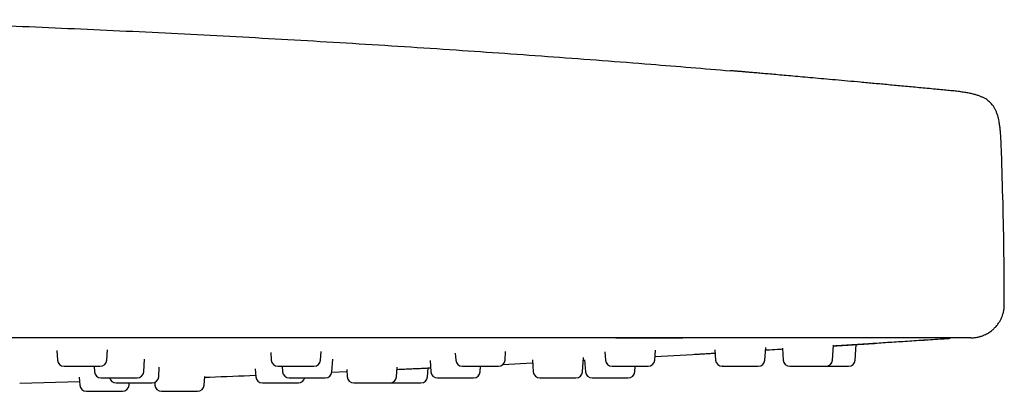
# Model space of a CAD drawing. Header units: millimetres. Extents: x 8 to 1577, y 12 to 2534.
# Tile 127 of 128: x 1518 to 1577, y 2398 to 2420. Entities that reach past the tile are written whole.
import ezdxf

# ---------------------------------------------------------------- set-up
doc = ezdxf.new("R2010")
doc.units = ezdxf.units.MM

msp = doc.modelspace()

# ---------------------------------------------------------------- linework, layer by layer
at = {"color": 7, "linetype": 'Continuous', "lineweight": 30}
for p, q in [((1573.14, 2416.23), (1573.128, 2416.226)), ((1573.14, 2416.23), (1573.139, 2416.23)), ((1520.097, 2400.643), (1520.137, 2400.07)), ((1523.089, 2400.07), (1523.132, 2400.679)), ((1535.883, 2400.07), (1535.918, 2400.577)), ((1546.927, 2400.07), (1546.962, 2400.573)), ((1552.899, 2400.553), (1552.933, 2400.07)), ((1555.885, 2400.07), (1555.927, 2400.667)), ((1559.492, 2400.669), (1559.534, 2400.07)), ((1562.486, 2400.07), (1562.538, 2400.816)), ((1563.527, 2400.773), (1563.576, 2400.07)), ((1566.528, 2400.07), (1566.589, 2400.949)), ((1567.889, 2400.07), (1567.954, 2400.998)), ((1525.299, 2399.37), (1525.352, 2400.125)), ((1532.899, 2400.52), (1532.931, 2400.07)), ((1536.562, 2399.37), (1536.614, 2400.114)), ((1542.44, 2400.045), (1542.487, 2399.37)), ((1543.945, 2400.489), (1543.975, 2400.07)), ((1548.565, 2400.081), (1548.615, 2399.37)), ((1551.567, 2399.37), (1551.627, 2400.221)), ((1551.615, 2400.05), (1551.695, 2400.054)), ((1551.693, 2400.086), (1551.743, 2399.37)), ((1555.9, 2400.28), (1558.159, 2400.407)), ((1522.324, 2399.698), (1522.347, 2399.37)), ((1526.194, 2399.07), (1526.233, 2399.634)), ((1531.974, 2399.534), (1532.006, 2399.07)), ((1533.587, 2399.698), (1533.61, 2399.37)), ((1536.558, 2399.339), (1537.456, 2399.376)), ((1537.447, 2399.507), (1537.477, 2399.07)), ((1540.429, 2399.07), (1540.469, 2399.633)), ((1542.289, 2399.07), (1542.326, 2399.599)), ((1545.439, 2399.37), (1545.462, 2399.698)), ((1546.797, 2399.806), (1548.578, 2399.892)), ((1554.695, 2399.37), (1554.718, 2399.698)), ((1517.875, 2398.678), (1521.451, 2398.788)), ((1521.433, 2399.05), (1521.467, 2398.57)), ((1528.917, 2398.57), (1528.954, 2399.092)), ((1524.419, 2398.57), (1524.428, 2398.698)), ((1525.954, 2398.731), (1525.965, 2398.57))]:
    msp.add_line(p, q, dxfattribs=at)
for centre, start, end in [((1520.536, 2400.098), 184, 270), ((1522.69, 2400.098), 270, 356), ((1533.33, 2400.098), 184, 270), ((1535.484, 2400.098), 270, 356), ((1544.374, 2400.098), 184, 270), ((1546.528, 2400.098), 270, 356), ((1553.332, 2400.098), 184, 270), ((1555.486, 2400.098), 270, 356), ((1559.933, 2400.098), 184, 270), ((1562.087, 2400.098), 270, 356), ((1563.975, 2400.098), 184, 270), ((1566.129, 2400.098), 270, 356), ((1567.49, 2400.098), 270, 356), ((1522.746, 2399.398), 184, 270), ((1524.9, 2399.398), 270, 356), ((1534.009, 2399.398), 184, 270), ((1536.163, 2399.398), 270, 356), ((1542.886, 2399.398), 184, 270), ((1545.04, 2399.398), 270, 356), ((1549.014, 2399.398), 184, 270), ((1551.168, 2399.398), 270, 356), ((1552.142, 2399.398), 184, 270), ((1554.296, 2399.398), 270, 356), ((1523.641, 2399.098), 194.64801, 270), ((1525.795, 2399.098), 270, 356), ((1532.405, 2399.098), 184, 270), ((1534.559, 2399.098), 270, 345.29727), ((1537.876, 2399.098), 184, 270), ((1540.03, 2399.098), 270, 356), ((1541.89, 2399.098), 270, 356), ((1521.866, 2398.598), 184, 270), ((1524.02, 2398.598), 270, 356), ((1526.364, 2398.598), 184, 270), ((1528.518, 2398.598), 270, 356)]:
    msp.add_arc(centre, 0.4, start, end, dxfattribs=at)
for points, knots in [([(1506.813, 2420.43), (1508.88, 2420.365), (1513.015, 2420.233), (1519.215, 2419.987), (1525.413, 2419.705), (1531.61, 2419.384), (1537.804, 2419.025), (1543.878, 2418.635), (1549.83, 2418.216), (1555.308, 2417.802), (1558.839, 2417.508), (1560.428, 2417.376)], [0, 0, 0, 0, 0.1155251, 0.2310557, 0.3465884, 0.4621198, 0.5776462, 0.6931644, 0.8020719, 0.9109718, 1, 1, 1, 1]), ([(1573.128, 2416.227), (1572.982, 2416.241), (1572.511, 2416.287), (1571.727, 2416.361), (1570.79, 2416.449), (1569.894, 2416.533), (1569.037, 2416.612), (1568.221, 2416.687), (1567.445, 2416.758), (1566.71, 2416.824), (1566.014, 2416.887), (1565.359, 2416.945), (1564.744, 2417), (1564.17, 2417.051), (1563.635, 2417.098), (1563.141, 2417.142), (1562.687, 2417.182), (1562.273, 2417.218), (1561.899, 2417.251), (1561.566, 2417.28), (1561.273, 2417.305), (1561.021, 2417.327), (1560.81, 2417.346), (1560.64, 2417.36), (1560.508, 2417.372), (1560.455, 2417.376), (1560.428, 2417.379)], [0, 0, 0, 0, 0.028593, 0.09264, 0.15411, 0.213041, 0.269473, 0.323454, 0.375039, 0.424289, 0.471276, 0.516082, 0.558801, 0.599543, 0.638434, 0.675618, 0.71126, 0.745547, 0.778689, 0.810919, 0.842488, 0.873665, 0.904727, 0.935955, 0.967625, 1, 1, 1, 1]), ([(1576.644, 2412.486), (1576.639, 2412.625), (1576.63, 2412.889), (1576.613, 2413.264), (1576.591, 2413.597), (1576.565, 2413.887), (1576.534, 2414.136), (1576.499, 2414.346), (1576.462, 2414.52), (1576.425, 2414.663), (1576.389, 2414.778), (1576.356, 2414.872), (1576.323, 2414.953), (1576.288, 2415.03), (1576.25, 2415.104), (1576.208, 2415.179), (1576.156, 2415.259), (1576.09, 2415.349), (1576.011, 2415.438), (1575.92, 2415.526), (1575.818, 2415.609), (1575.695, 2415.692), (1575.552, 2415.77), (1575.391, 2415.842), (1575.209, 2415.907), (1575, 2415.968), (1574.761, 2416.023), (1574.493, 2416.073), (1574.195, 2416.117), (1573.868, 2416.157), (1573.513, 2416.194), (1573.267, 2416.218), (1573.14, 2416.23)], [0, 0, 0, 0, 0.068123, 0.129749, 0.184304, 0.231793, 0.272566, 0.307156, 0.336152, 0.360123, 0.379564, 0.394949, 0.408905, 0.422648, 0.436212, 0.449632, 0.465181, 0.482951, 0.504577, 0.523447, 0.5448, 0.568964, 0.596394, 0.624219, 0.655597, 0.691018, 0.730943, 0.775756, 0.824755, 0.878713, 0.937354, 1, 1, 1, 1]), ([(1576.812, 2403.398), (1576.807, 2404.408), (1576.797, 2406.428), (1576.741, 2409.458), (1576.676, 2411.477), (1576.644, 2412.486)], [0, 0, 0, 0, 0.3333218, 0.6666585, 1, 1, 1, 1]), ([(1574.816, 2401.398), (1574.868, 2401.399), (1574.961, 2401.401), (1575.082, 2401.415), (1575.173, 2401.43), (1575.245, 2401.444), (1575.312, 2401.46), (1575.38, 2401.479), (1575.51, 2401.52), (1575.699, 2401.597), (1575.897, 2401.711), (1576.055, 2401.827), (1576.187, 2401.939), (1576.33, 2402.086), (1576.456, 2402.25), (1576.561, 2402.419), (1576.645, 2402.587), (1576.716, 2402.771), (1576.77, 2402.97), (1576.806, 2403.181), (1576.81, 2403.325), (1576.812, 2403.398)], [0, 0, 0, 0, 0.049535, 0.088609, 0.116403, 0.137511, 0.159296, 0.18183, 0.205116, 0.289732, 0.376763, 0.422165, 0.476894, 0.542249, 0.617844, 0.673586, 0.733203, 0.796244, 0.86216, 0.930315, 1, 1, 1, 1]), ([(1553.558, 2401.398), (1550.349, 2401.398), (1543.932, 2401.398), (1534.305, 2401.398), (1524.678, 2401.398), (1515.051, 2401.398), (1505.481, 2401.398), (1495.969, 2401.398), (1486.514, 2401.398), (1477.059, 2401.398), (1467.539, 2401.398), (1457.956, 2401.398), (1448.308, 2401.398), (1438.66, 2401.398), (1429.012, 2401.398), (1419.364, 2401.398), (1409.715, 2401.398), (1403.284, 2401.398), (1400.068, 2401.398)], [0, 0, 0, 0, 0.062736, 0.125466, 0.18819, 0.250909, 0.313625, 0.375218, 0.436809, 0.4984, 0.55999, 0.622838, 0.685689, 0.748542, 0.811398, 0.87426, 0.937127, 1, 1, 1, 1]), ([(1573.637, 2401.398), (1573.633, 2401.398), (1573.625, 2401.398), (1573.613, 2401.398), (1573.6, 2401.398), (1573.588, 2401.398), (1573.576, 2401.398), (1573.562, 2401.398), (1573.545, 2401.398), (1573.517, 2401.398), (1573.473, 2401.398), (1573.405, 2401.398), (1573.319, 2401.398), (1573.208, 2401.398), (1573.072, 2401.398), (1572.91, 2401.398), (1572.722, 2401.398), (1572.497, 2401.398), (1572.231, 2401.398), (1571.919, 2401.398), (1571.573, 2401.398), (1571.194, 2401.398), (1570.782, 2401.398), (1570.339, 2401.398), (1569.867, 2401.398), (1569.365, 2401.398), (1568.834, 2401.398), (1568.275, 2401.398), (1567.69, 2401.398), (1567.083, 2401.398), (1566.454, 2401.398), (1565.803, 2401.398), (1565.13, 2401.398), (1564.438, 2401.398), (1563.727, 2401.398), (1563.001, 2401.398), (1562.258, 2401.398), (1561.554, 2401.398), (1560.891, 2401.398), (1560.271, 2401.398), (1559.648, 2401.398), (1559.02, 2401.398), (1558.387, 2401.398), (1557.755, 2401.398), (1557.242, 2401.398), (1556.853, 2401.398), (1556.573, 2401.398), (1556.286, 2401.398), (1555.991, 2401.398), (1555.711, 2401.398), (1555.454, 2401.398), (1555.182, 2401.398), (1554.86, 2401.398), (1554.467, 2401.398), (1554.028, 2401.398), (1553.72, 2401.398), (1553.558, 2401.398)], [0, 0, 0, 0, 0.012425, 0.023874, 0.034347, 0.043843, 0.052364, 0.059908, 0.069102, 0.079476, 0.100309, 0.119925, 0.140441, 0.162575, 0.184128, 0.206202, 0.22821, 0.250005, 0.27506, 0.300033, 0.324979, 0.349951, 0.375001, 0.399975, 0.42491, 0.449858, 0.474871, 0.499999, 0.525138, 0.550155, 0.575104, 0.600034, 0.624997, 0.650057, 0.675033, 0.699978, 0.724947, 0.749993, 0.769809, 0.789789, 0.809958, 0.829532, 0.849436, 0.869821, 0.889006, 0.897515, 0.906239, 0.915179, 0.924335, 0.933709, 0.941332, 0.948298, 0.9591, 0.971317, 0.98495, 1, 1, 1, 1]), ([(1553.564, 2401.406), (1553.899, 2401.405), (1554.57, 2401.402), (1555.576, 2401.4), (1556.579, 2401.398), (1557.244, 2401.398), (1557.576, 2401.398)], [0, 0, 0, 0, 0.249907, 0.500057, 0.750171, 1, 1, 1, 1]), ([(1566.587, 2400.922), (1566.678, 2400.928), (1567.043, 2400.951), (1567.701, 2400.993), (1568.602, 2401.05), (1569.573, 2401.112), (1570.616, 2401.179), (1571.704, 2401.25), (1572.642, 2401.31), (1573.22, 2401.348), (1573.418, 2401.361)], [0, 0, 0, 0, 0.041311, 0.166798, 0.296364, 0.443632, 0.595903, 0.753206, 0.915566, 1, 1, 1, 1]), ([(1569.089, 2401.071), (1569.905, 2401.124), (1571.361, 2401.219), (1572.817, 2401.317), (1573.458, 2401.36)], [0, 0, 0, 0, 0.559998, 1, 1, 1, 1]), ([(1573.457, 2401.36), (1573.488, 2401.363), (1573.535, 2401.368), (1573.579, 2401.391), (1573.595, 2401.398)], [0, 0, 0, 0, 0.662655, 1, 1, 1, 1]), ([(1574.816, 2401.398), (1574.813, 2401.398), (1574.806, 2401.398), (1574.751, 2401.398), (1574.66, 2401.398), (1574.531, 2401.398), (1574.365, 2401.398), (1574.161, 2401.398), (1573.923, 2401.398), (1573.733, 2401.398), (1573.637, 2401.398)], [0, 0, 0, 0, 0.11998, 0.245677, 0.371377, 0.497083, 0.622796, 0.748519, 0.874253, 1, 1, 1, 1]), ([(1562.527, 2400.668), (1562.549, 2400.67), (1562.78, 2400.684), (1563.114, 2400.705), (1563.431, 2400.724), (1563.53, 2400.73)], [0, 0, 0, 0, 0.0680039, 0.7099622, 1, 1, 1, 1]), ([(1566.587, 2400.912), (1566.652, 2400.916), (1566.833, 2400.928), (1567.124, 2400.946), (1567.453, 2400.967), (1567.765, 2400.986), (1568.054, 2401.005), (1568.293, 2401.02), (1568.488, 2401.032), (1568.644, 2401.042), (1568.778, 2401.051), (1568.903, 2401.059), (1569.005, 2401.065), (1569.076, 2401.07), (1569.085, 2401.071), (1569.089, 2401.071)], [0, 0, 0, 0, 0.049117, 0.135022, 0.221869, 0.30837, 0.394242, 0.480985, 0.545554, 0.610621, 0.675575, 0.740116, 0.827142, 0.913262, 1, 1, 1, 1]), ([(1558.16, 2400.405), (1558.226, 2400.409), (1558.361, 2400.417), (1558.608, 2400.431), (1558.894, 2400.448), (1559.193, 2400.466), (1559.408, 2400.479), (1559.505, 2400.484)], [0, 0, 0, 0, 0.1932425, 0.3939937, 0.6029476, 0.8207193, 1, 1, 1, 1]), ([(1520.537, 2399.698), (1520.537, 2399.698), (1520.536, 2399.698), (1520.55, 2399.698), (1520.588, 2399.698), (1520.65, 2399.698), (1520.68, 2399.698)], [0, 0, 0, 0, 0.08371, 0.280266, 0.639901, 1, 1, 1, 1]), ([(1520.68, 2399.698), (1520.704, 2399.698), (1520.752, 2399.698), (1520.842, 2399.698), (1520.963, 2399.698), (1521.126, 2399.698), (1521.332, 2399.698), (1521.514, 2399.698), (1521.661, 2399.698), (1521.801, 2399.698), (1521.969, 2399.698), (1522.134, 2399.698), (1522.266, 2399.698), (1522.369, 2399.698), (1522.478, 2399.698), (1522.583, 2399.698), (1522.66, 2399.698), (1522.69, 2399.698), (1522.689, 2399.698), (1522.689, 2399.698)], [0, 0, 0, 0, 0.04811, 0.095878, 0.14407, 0.221945, 0.300009, 0.377884, 0.416737, 0.456051, 0.527933, 0.600004, 0.648072, 0.69584, 0.744076, 0.82195, 0.900015, 0.97789, 1, 1, 1, 1]), ([(1533.335, 2399.698), (1533.334, 2399.698), (1533.332, 2399.698), (1533.354, 2399.698), (1533.391, 2399.698), (1533.46, 2399.698), (1533.541, 2399.698), (1533.582, 2399.698)], [0, 0, 0, 0, 0.167115, 0.312803, 0.460215, 0.729934, 1, 1, 1, 1]), ([(1533.582, 2399.698), (1533.612, 2399.698), (1533.672, 2399.698), (1533.778, 2399.698), (1533.917, 2399.698), (1534.095, 2399.698), (1534.312, 2399.698), (1534.496, 2399.698), (1534.641, 2399.698), (1534.777, 2399.698), (1534.936, 2399.698), (1535.085, 2399.698), (1535.199, 2399.698), (1535.285, 2399.698), (1535.372, 2399.698), (1535.444, 2399.698), (1535.484, 2399.698), (1535.48, 2399.698), (1535.478, 2399.698)], [0, 0, 0, 0, 0.051547, 0.102727, 0.154363, 0.237801, 0.321443, 0.404881, 0.44651, 0.488632, 0.565649, 0.642869, 0.694372, 0.745552, 0.797234, 0.880672, 0.964314, 1, 1, 1, 1]), ([(1540.46, 2399.51), (1540.468, 2399.51), (1540.589, 2399.516), (1540.83, 2399.527), (1541.176, 2399.542), (1541.517, 2399.557), (1541.847, 2399.572), (1542.157, 2399.586), (1542.366, 2399.595), (1542.461, 2399.599), (1542.471, 2399.6)], [0, 0, 0, 0, 0.010837, 0.173408, 0.335406, 0.496376, 0.659123, 0.821191, 0.9821, 1, 1, 1, 1]), ([(1544.379, 2399.698), (1544.378, 2399.698), (1544.374, 2399.698), (1544.405, 2399.698), (1544.454, 2399.698), (1544.515, 2399.698), (1544.61, 2399.698), (1544.709, 2399.698), (1544.758, 2399.698)], [0, 0, 0, 0, 0.099928, 0.333574, 0.450144, 0.568095, 0.783908, 1, 1, 1, 1]), ([(1544.758, 2399.698), (1544.794, 2399.698), (1544.865, 2399.698), (1544.984, 2399.698), (1545.136, 2399.698), (1545.324, 2399.698), (1545.545, 2399.698), (1545.726, 2399.698), (1545.864, 2399.698), (1545.991, 2399.698), (1546.136, 2399.698), (1546.264, 2399.698), (1546.358, 2399.698), (1546.425, 2399.698), (1546.485, 2399.698), (1546.525, 2399.698), (1546.523, 2399.698), (1546.522, 2399.698)], [0, 0, 0, 0, 0.055509, 0.110623, 0.166227, 0.256078, 0.346148, 0.435999, 0.480827, 0.526187, 0.609124, 0.692278, 0.74774, 0.802853, 0.858507, 0.948358, 1, 1, 1, 1]), ([(1553.336, 2399.698), (1553.335, 2399.698), (1553.329, 2399.698), (1553.364, 2399.698), (1553.426, 2399.698), (1553.499, 2399.698), (1553.581, 2399.698), (1553.7, 2399.698), (1553.814, 2399.698), (1553.87, 2399.698)], [0, 0, 0, 0, 0.054682, 0.249878, 0.444599, 0.541749, 0.64005, 0.819909, 1, 1, 1, 1]), ([(1553.87, 2399.698), (1553.91, 2399.698), (1553.99, 2399.698), (1554.119, 2399.698), (1554.278, 2399.698), (1554.471, 2399.698), (1554.689, 2399.698), (1554.862, 2399.698), (1554.989, 2399.698), (1555.104, 2399.698), (1555.229, 2399.698), (1555.334, 2399.698), (1555.405, 2399.698), (1555.449, 2399.698), (1555.481, 2399.698), (1555.481, 2399.698), (1555.482, 2399.698)], [0, 0, 0, 0, 0.060131, 0.119835, 0.180069, 0.277403, 0.374973, 0.472307, 0.520868, 0.570005, 0.659849, 0.749928, 0.810008, 0.869712, 0.93, 1, 1, 1, 1]), ([(1559.934, 2399.698), (1559.934, 2399.698), (1559.93, 2399.698), (1559.955, 2399.698), (1560.026, 2399.698), (1560.121, 2399.698), (1560.214, 2399.698), (1560.315, 2399.698), (1560.454, 2399.698), (1560.579, 2399.698), (1560.641, 2399.698)], [0, 0, 0, 0, 0.0228338, 0.1897354, 0.3570447, 0.5239465, 0.6072173, 0.6914743, 0.8456377, 1, 1, 1, 1]), ([(1560.641, 2399.698), (1560.684, 2399.698), (1560.77, 2399.698), (1560.904, 2399.698), (1561.068, 2399.698), (1561.259, 2399.698), (1561.468, 2399.698), (1561.626, 2399.698), (1561.739, 2399.698), (1561.838, 2399.698), (1561.94, 2399.698), (1562.018, 2399.698), (1562.062, 2399.698), (1562.084, 2399.698), (1562.085, 2399.698), (1562.085, 2399.698)], [0, 0, 0, 0, 0.065597, 0.130727, 0.196436, 0.302615, 0.409054, 0.515234, 0.568209, 0.621812, 0.719822, 0.818088, 0.883629, 0.948758, 1, 1, 1, 1]), ([(1563.977, 2399.698), (1563.977, 2399.698), (1563.976, 2399.698), (1563.999, 2399.698), (1564.055, 2399.698), (1564.164, 2399.698), (1564.284, 2399.698), (1564.396, 2399.698), (1564.512, 2399.698), (1564.667, 2399.698), (1564.799, 2399.698), (1564.865, 2399.698)], [0, 0, 0, 0, 0.054627, 0.145074, 0.291097, 0.437476, 0.583499, 0.656353, 0.73007, 0.864948, 1, 1, 1, 1]), ([(1564.865, 2399.698), (1564.91, 2399.698), (1564.999, 2399.698), (1565.135, 2399.698), (1565.297, 2399.698), (1565.481, 2399.698), (1565.674, 2399.698), (1565.813, 2399.698), (1565.908, 2399.698), (1565.988, 2399.698), (1566.065, 2399.698), (1566.112, 2399.698), (1566.129, 2399.698), (1566.128, 2399.698), (1566.127, 2399.698)], [0, 0, 0, 0, 0.072161, 0.143808, 0.216092, 0.332897, 0.449987, 0.566791, 0.625068, 0.684034, 0.791851, 0.899951, 0.97205, 1, 1, 1, 1]), ([(1566.141, 2399.698), (1566.165, 2399.698), (1566.252, 2399.698), (1566.345, 2399.698), (1566.413, 2399.698)], [0, 0, 0, 0, 0.263745, 1, 1, 1, 1]), ([(1566.413, 2399.698), (1566.458, 2399.698), (1566.548, 2399.698), (1566.682, 2399.698), (1566.837, 2399.698), (1567.009, 2399.698), (1567.18, 2399.698), (1567.296, 2399.698), (1567.37, 2399.698), (1567.429, 2399.698), (1567.479, 2399.698), (1567.487, 2399.698), (1567.49, 2399.698)], [0, 0, 0, 0, 0.080183, 0.159795, 0.240115, 0.369905, 0.500013, 0.629803, 0.694558, 0.76008, 0.879883, 1, 1, 1, 1]), ([(1522.751, 2398.998), (1522.749, 2398.998), (1522.746, 2398.998), (1522.762, 2398.998), (1522.793, 2398.998), (1522.855, 2398.998), (1522.933, 2398.998), (1522.971, 2398.998)], [0, 0, 0, 0, 0.117232, 0.271645, 0.427887, 0.713759, 1, 1, 1, 1]), ([(1522.971, 2398.998), (1523, 2398.998), (1523.058, 2398.998), (1523.16, 2398.998), (1523.295, 2398.998), (1523.47, 2398.998), (1523.686, 2398.998), (1523.87, 2398.998), (1524.015, 2398.998), (1524.153, 2398.998), (1524.314, 2398.998), (1524.467, 2398.998), (1524.586, 2398.998), (1524.675, 2398.998), (1524.768, 2398.998), (1524.848, 2398.998), (1524.896, 2398.998), (1524.895, 2398.998), (1524.895, 2398.998)], [0, 0, 0, 0, 0.0507281, 0.101095, 0.15191, 0.2340221, 0.3163348, 0.3984471, 0.4394146, 0.4808673, 0.5566613, 0.6326538, 0.6833384, 0.7337054, 0.7845659, 0.8666781, 0.9489908, 1, 1, 1, 1]), ([(1528.95, 2399.04), (1529.049, 2399.043), (1530.066, 2399.078), (1531.083, 2399.119), (1532, 2399.156)], [0, 0, 0, 0, 0.097325, 1, 1, 1, 1]), ([(1534.014, 2398.998), (1534.013, 2398.998), (1534.008, 2398.998), (1534.037, 2398.998), (1534.084, 2398.998), (1534.144, 2398.998), (1534.237, 2398.998), (1534.335, 2398.998), (1534.384, 2398.998)], [0, 0, 0, 0, 0.08815, 0.324853, 0.442949, 0.562444, 0.781081, 1, 1, 1, 1]), ([(1534.384, 2398.998), (1534.42, 2398.998), (1534.49, 2398.998), (1534.608, 2398.998), (1534.759, 2398.998), (1534.947, 2398.998), (1535.168, 2398.998), (1535.349, 2398.998), (1535.488, 2398.998), (1535.616, 2398.998), (1535.761, 2398.998), (1535.891, 2398.998), (1535.987, 2398.998), (1536.054, 2398.998), (1536.116, 2398.998), (1536.159, 2398.998), (1536.158, 2398.998), (1536.158, 2398.998)], [0, 0, 0, 0, 0.055235, 0.110076, 0.165405, 0.254812, 0.344437, 0.433844, 0.478451, 0.523586, 0.606113, 0.688856, 0.744044, 0.798885, 0.854264, 0.943671, 1, 1, 1, 1]), ([(1542.891, 2398.998), (1542.89, 2398.998), (1542.884, 2398.998), (1542.922, 2398.998), (1542.988, 2398.998), (1543.063, 2398.998), (1543.147, 2398.998), (1543.268, 2398.998), (1543.383, 2398.998), (1543.44, 2398.998)], [0, 0, 0, 0, 0.069696, 0.261792, 0.45342, 0.549027, 0.645767, 0.822769, 1, 1, 1, 1]), ([(1543.44, 2398.998), (1543.481, 2398.998), (1543.561, 2398.998), (1543.69, 2398.998), (1543.851, 2398.998), (1544.044, 2398.998), (1544.261, 2398.998), (1544.432, 2398.998), (1544.558, 2398.998), (1544.672, 2398.998), (1544.795, 2398.998), (1544.897, 2398.998), (1544.966, 2398.998), (1545.007, 2398.998), (1545.036, 2398.998), (1545.035, 2398.998), (1545.035, 2398.998)], [0, 0, 0, 0, 0.060621, 0.12081, 0.181534, 0.279659, 0.378023, 0.476148, 0.525105, 0.574641, 0.665215, 0.756027, 0.816596, 0.876785, 0.937564, 1, 1, 1, 1]), ([(1543.453, 2398.998), (1543.456, 2398.998), (1543.485, 2398.998), (1543.52, 2398.998), (1543.55, 2398.998)], [0, 0, 0, 0, 0.110458, 1, 1, 1, 1]), ([(1549.016, 2398.998), (1549.016, 2398.998), (1549.015, 2398.998), (1549.048, 2398.998), (1549.13, 2398.998), (1549.231, 2398.998), (1549.33, 2398.998), (1549.435, 2398.998), (1549.578, 2398.998), (1549.705, 2398.998), (1549.769, 2398.998)], [0, 0, 0, 0, 0.057617, 0.218577, 0.379931, 0.540892, 0.621199, 0.702456, 0.851132, 1, 1, 1, 1]), ([(1549.769, 2398.998), (1549.812, 2398.998), (1549.899, 2398.998), (1550.034, 2398.998), (1550.198, 2398.998), (1550.388, 2398.998), (1550.593, 2398.998), (1550.747, 2398.998), (1550.855, 2398.998), (1550.95, 2398.998), (1551.046, 2398.998), (1551.116, 2398.998), (1551.153, 2398.998), (1551.168, 2398.998), (1551.166, 2398.998), (1551.166, 2398.998)], [0, 0, 0, 0, 0.067174, 0.13387, 0.201159, 0.309892, 0.41889, 0.527623, 0.581873, 0.636764, 0.73713, 0.83776, 0.904876, 0.971572, 1, 1, 1, 1]), ([(1552.143, 2398.998), (1552.143, 2398.998), (1552.14, 2398.998), (1552.152, 2398.998), (1552.186, 2398.998), (1552.257, 2398.998), (1552.379, 2398.998), (1552.509, 2398.998), (1552.627, 2398.998), (1552.749, 2398.998), (1552.909, 2398.998), (1553.043, 2398.998), (1553.11, 2398.998)], [0, 0, 0, 0, 0.016629, 0.101735, 0.187675, 0.326421, 0.465507, 0.604253, 0.673477, 0.74352, 0.871678, 1, 1, 1, 1]), ([(1553.11, 2398.998), (1553.155, 2398.998), (1553.245, 2398.998), (1553.38, 2398.998), (1553.54, 2398.998), (1553.72, 2398.998), (1553.904, 2398.998), (1554.035, 2398.998), (1554.121, 2398.998), (1554.192, 2398.998), (1554.257, 2398.998), (1554.292, 2398.998), (1554.294, 2398.998), (1554.295, 2398.998)], [0, 0, 0, 0, 0.07532, 0.150105, 0.225554, 0.347473, 0.46969, 0.591609, 0.652437, 0.713986, 0.826523, 0.939356, 1, 1, 1, 1]), ([(1521.871, 2398.198), (1521.87, 2398.198), (1521.87, 2398.198), (1521.92, 2398.198), (1521.997, 2398.198), (1522.079, 2398.198), (1522.169, 2398.198), (1522.297, 2398.198), (1522.416, 2398.198), (1522.475, 2398.198)], [0, 0, 0, 0, 0.117766, 0.299936, 0.481662, 0.572329, 0.66407, 0.831927, 1, 1, 1, 1]), ([(1522.475, 2398.198), (1522.517, 2398.198), (1522.599, 2398.198), (1522.731, 2398.198), (1522.893, 2398.198), (1523.086, 2398.198), (1523.301, 2398.198), (1523.468, 2398.198), (1523.589, 2398.198), (1523.698, 2398.198), (1523.814, 2398.198), (1523.907, 2398.198), (1523.967, 2398.198), (1524.001, 2398.198), (1524.02, 2398.198), (1524.016, 2398.198), (1524.015, 2398.198)], [0, 0, 0, 0, 0.06236, 0.124277, 0.186744, 0.287685, 0.388873, 0.489814, 0.540176, 0.591134, 0.684308, 0.777726, 0.840033, 0.901949, 0.964473, 1, 1, 1, 1]), ([(1523.645, 2398.698), (1523.644, 2398.698), (1523.638, 2398.698), (1523.666, 2398.698), (1523.71, 2398.698), (1523.768, 2398.698), (1523.859, 2398.698), (1523.955, 2398.698), (1524.004, 2398.698)], [0, 0, 0, 0, 0.071329, 0.312399, 0.432673, 0.554372, 0.777042, 1, 1, 1, 1]), ([(1524.004, 2398.698), (1524.038, 2398.698), (1524.108, 2398.698), (1524.225, 2398.698), (1524.375, 2398.698), (1524.562, 2398.698), (1524.783, 2398.698), (1524.965, 2398.698), (1525.104, 2398.698), (1525.233, 2398.698), (1525.38, 2398.698), (1525.512, 2398.698), (1525.609, 2398.698), (1525.679, 2398.698), (1525.743, 2398.698), (1525.79, 2398.698), (1525.79, 2398.698), (1525.79, 2398.698)], [0, 0, 0, 0, 0.054859, 0.109328, 0.164281, 0.25308, 0.342096, 0.430896, 0.4752, 0.520028, 0.601995, 0.684176, 0.738988, 0.793457, 0.848459, 0.937258, 1, 1, 1, 1]), ([(1526.365, 2398.198), (1526.366, 2398.198), (1526.367, 2398.198), (1526.394, 2398.198), (1526.456, 2398.198), (1526.569, 2398.198), (1526.692, 2398.198), (1526.806, 2398.198), (1526.925, 2398.198), (1527.081, 2398.198), (1527.214, 2398.198), (1527.281, 2398.198)], [0, 0, 0, 0, 0.071226, 0.160085, 0.303544, 0.447353, 0.590812, 0.662387, 0.734809, 0.867319, 1, 1, 1, 1]), ([(1527.281, 2398.198), (1527.326, 2398.198), (1527.415, 2398.198), (1527.551, 2398.198), (1527.712, 2398.198), (1527.895, 2398.198), (1528.085, 2398.198), (1528.222, 2398.198), (1528.314, 2398.198), (1528.391, 2398.198), (1528.464, 2398.198), (1528.505, 2398.198), (1528.52, 2398.198), (1528.517, 2398.198), (1528.517, 2398.198)], [0, 0, 0, 0, 0.073207, 0.145893, 0.219226, 0.337725, 0.456513, 0.575012, 0.634133, 0.693955, 0.803336, 0.913003, 0.986148, 1, 1, 1, 1]), ([(1532.411, 2398.698), (1532.41, 2398.698), (1532.406, 2398.698), (1532.449, 2398.698), (1532.519, 2398.698), (1532.597, 2398.698), (1532.683, 2398.698), (1532.807, 2398.698), (1532.923, 2398.698), (1532.982, 2398.698)], [0, 0, 0, 0, 0.089725, 0.277685, 0.465188, 0.558737, 0.653393, 0.826585, 1, 1, 1, 1]), ([(1532.982, 2398.698), (1533.023, 2398.698), (1533.104, 2398.698), (1533.234, 2398.698), (1533.395, 2398.698), (1533.588, 2398.698), (1533.805, 2398.698), (1533.974, 2398.698), (1534.099, 2398.698), (1534.21, 2398.698), (1534.331, 2398.698), (1534.429, 2398.698), (1534.494, 2398.698), (1534.533, 2398.698), (1534.557, 2398.698), (1534.555, 2398.698), (1534.554, 2398.698)], [0, 0, 0, 0, 0.061311, 0.122186, 0.183602, 0.282845, 0.382331, 0.481574, 0.531088, 0.581189, 0.672796, 0.764643, 0.825901, 0.886776, 0.948248, 1, 1, 1, 1]), ([(1537.876, 2398.698), (1537.878, 2398.698), (1537.884, 2398.698), (1537.931, 2398.698), (1538.025, 2398.698), (1538.136, 2398.698), (1538.241, 2398.698), (1538.352, 2398.698), (1538.501, 2398.698), (1538.631, 2398.698), (1538.696, 2398.698)], [0, 0, 0, 0, 0.095673, 0.250134, 0.404972, 0.559432, 0.636496, 0.714472, 0.857144, 1, 1, 1, 1]), ([(1538.696, 2398.698), (1538.74, 2398.698), (1538.828, 2398.698), (1538.964, 2398.698), (1539.127, 2398.698), (1539.315, 2398.698), (1539.514, 2398.698), (1539.662, 2398.698), (1539.764, 2398.698), (1539.851, 2398.698), (1539.938, 2398.698), (1539.997, 2398.698), (1540.026, 2398.698), (1540.029, 2398.698), (1540.03, 2398.698)], [0, 0, 0, 0, 0.069486, 0.138478, 0.208083, 0.320559, 0.433309, 0.545785, 0.601901, 0.658682, 0.762503, 0.866596, 0.936023, 1, 1, 1, 1]), ([(1540.039, 2398.698), (1540.043, 2398.698), (1540.093, 2398.698), (1540.19, 2398.698), (1540.315, 2398.698), (1540.444, 2398.698), (1540.61, 2398.698), (1540.745, 2398.698), (1540.813, 2398.698)], [0, 0, 0, 0, 0.022805, 0.276471, 0.40303, 0.531088, 0.765393, 1, 1, 1, 1]), ([(1540.813, 2398.698), (1540.858, 2398.698), (1540.948, 2398.698), (1541.082, 2398.698), (1541.237, 2398.698), (1541.409, 2398.698), (1541.58, 2398.698), (1541.696, 2398.698), (1541.77, 2398.698), (1541.829, 2398.698), (1541.879, 2398.698), (1541.887, 2398.698), (1541.89, 2398.698)], [0, 0, 0, 0, 0.080183, 0.159795, 0.240115, 0.369905, 0.500013, 0.629803, 0.694558, 0.76008, 0.879883, 1, 1, 1, 1])]:
    msp.add_open_spline(points, degree=3, knots=knots, dxfattribs=at)

doc.saveas('drawing.dxf')
